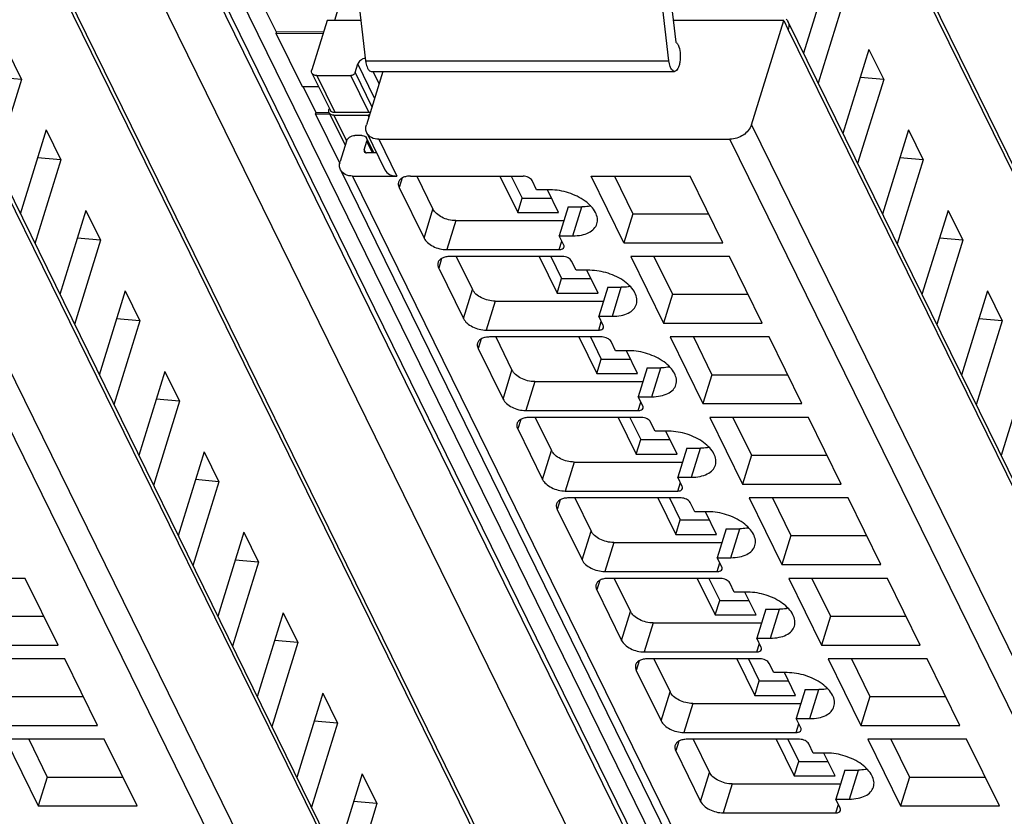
# Model space of a CAD drawing. Header units: millimetres. Extents: x 0 to 841, y 0 to 594.
# Tile 32 of 237: x 305 to 332, y 55 to 77. Entities that reach past the tile are written whole.
import ezdxf

# ---------------------------------------------------------------- set-up
doc = ezdxf.new("R2010")
doc.units = ezdxf.units.MM
doc.header["$LTSCALE"] = 46.255
doc.layers.get('0').update_dxf_attribs({"linetype": 'CONTINUOUS'})

msp = doc.modelspace()

# ---------------------------------------------------------------- linework, layer by layer
at = {"color": 9, "linetype": 'CONTINUOUS'}
for p, q in [((332.14662, 33.68029), (305.37486, 88.23541)), ((330.98557, 32.90348), (304.21378, 87.45865)), ((306.38163, 87.45865), (333.15342, 32.90348)), ((326.10457, 37.61283), (304.32458, 81.99579)), ((349.40741, 37.61283), (327.62742, 81.99579)), ((324.92875, 31.51324), (302.84372, 76.5178)), ((348.23159, 31.51324), (326.14656, 76.5178)), ((314.96632, 74.66228), (314.51418, 75.58362)), ((314.72348, 75.6697), (322.92092, 75.6697)), ((314.44156, 75.34863), (314.8937, 74.42728)), ((314.92177, 75.38375), (315.08591, 75.04928)), ((313.40419, 75.27029), (313.89226, 74.27572)), ((314.81332, 74.27572), (314.32525, 75.27029)), ((313.86805, 74.19739), (314.20785, 73.50495)), ((314.80969, 74.15545), (314.78911, 74.19739)), ((301.84784, 73.93864), (324.1769, 28.43679)), ((325.15068, 73.93864), (347.47975, 28.43679)), ((323.59534, 28.04512), (301.26628, 73.54697)), ((314.90923, 73.17906), (314.75546, 73.49239)), ((315.08219, 73.54697), (315.57026, 72.5524)), ((346.89818, 28.04512), (324.56912, 73.54697)), ((314.68284, 73.25739), (314.71844, 73.18486)), ((314.37288, 72.5524), (335.72581, 29.0397)), ((315.71071, 72.5006), (315.63067, 72.24159)), ((316.30177, 70.87405), (316.54383, 71.65738)), ((320.32393, 70.93621), (320.566, 71.71954)), ((317.15688, 71.34657), (316.91482, 70.56325)), ((319.95432, 70.56325), (320.0255, 70.79358)), ((316.77836, 70.32496), (316.69832, 70.06596)), ((317.36941, 68.69842), (317.61148, 69.48174)), ((321.39158, 68.76058), (321.63364, 69.5439)), ((318.22453, 69.17094), (317.98246, 68.38761)), ((321.02196, 68.38761), (321.09314, 68.61795)), ((317.846, 68.14933), (317.76597, 67.89032)), ((322.45922, 66.58494), (322.70129, 67.36827)), ((318.43706, 66.52278), (318.67912, 67.30611)), ((319.29218, 66.9953), (319.05011, 66.21198)), ((322.08961, 66.21198), (322.16079, 66.44231)), ((318.91365, 65.97369), (318.83361, 65.71469)), ((323.52687, 64.40931), (323.76894, 65.19263)), ((319.5047, 64.34715), (319.74677, 65.13047)), ((320.35982, 64.81967), (320.11776, 64.03634)), ((323.15726, 64.03634), (323.22844, 64.26668)), ((319.9813, 63.79806), (319.90126, 63.53905)), ((320.57235, 62.17151), (320.81442, 62.95484)), ((324.59452, 62.23367), (324.83658, 63.017)), ((321.42747, 62.64403), (321.1854, 61.86071)), ((324.2249, 61.86071), (324.29608, 62.09104)), ((321.04894, 61.62242), (320.96891, 61.36342)), ((321.64, 59.99588), (321.88206, 60.7792)), ((325.66216, 60.05804), (325.90423, 60.84137)), ((322.49512, 60.4684), (322.25305, 59.68507)), ((325.29255, 59.68507), (325.36373, 59.91541)), ((322.11659, 59.44679), (322.03655, 59.18778)), ((322.70764, 57.82024), (322.94971, 58.60357)), ((326.72981, 57.8824), (326.97188, 58.66573)), ((323.56276, 58.29276), (323.3207, 57.50944)), ((326.3602, 57.50944), (326.43138, 57.73977)), ((323.18424, 57.27115), (323.1042, 57.01215)), ((323.77529, 55.64461), (324.01736, 56.42793)), ((327.79746, 55.70677), (328.03952, 56.4901)), ((324.63041, 56.11713), (324.38834, 55.3338)), ((327.42784, 55.3338), (327.49902, 55.56414))]:
    msp.add_line(p, q, dxfattribs=at)
at = {"color": 7, "linetype": 'CONTINUOUS'}
for p, q in [((305.72597, 87.80143), (332.49775, 33.24627)), ((304.31291, 82.21606), (326.0929, 37.8331)), ((327.61576, 82.21606), (349.39574, 37.8331)), ((314.29779, 79.34447), (314.72348, 75.6697)), ((322.92092, 75.6697), (322.49523, 79.34447)), ((322.79743, 78.84006), (323.10641, 76.17281)), ((314.40141, 78.44993), (313.87876, 76.75861)), ((327.2593, 78.15015), (326.55633, 75.87535)), ((327.65585, 77.34206), (326.95289, 75.06725)), ((312.31482, 76.44051), (311.96789, 77.14748)), ((302.83228, 76.73367), (324.91732, 31.72911)), ((313.6799, 76.75861), (313.26839, 75.42696)), ((314.59734, 76.75861), (313.6799, 76.75861)), ((326.02212, 76.75861), (323.03855, 76.75861)), ((325.15068, 73.93864), (326.02212, 76.75861)), ((326.02212, 76.75861), (326.14414, 76.50997)), ((326.13513, 76.73367), (348.22016, 31.72911)), ((312.30259, 76.40132), (312.31469, 76.44048)), ((313.5724, 76.41072), (312.30259, 76.40132)), ((312.30259, 76.40132), (313.00419, 74.97161)), ((313.5845, 76.44989), (312.31473, 76.44048)), ((326.14414, 76.50997), (326.14656, 76.5178)), ((305.0241, 75.97452), (305.42066, 75.16642)), ((328.32695, 75.97452), (327.62398, 73.69971)), ((328.32695, 75.97452), (328.7235, 75.16642)), ((314.44156, 75.34863), (314.51418, 75.58362)), ((313.27306, 75.33885), (313.76112, 74.34427)), ((315.18927, 75.38375), (314.74269, 73.93864)), ((314.87278, 75.38375), (323.07022, 75.38375)), ((305.42066, 75.16642), (304.71769, 72.89162)), ((305.42066, 75.16642), (304.7915, 75.22182)), ((313.40419, 75.27029), (314.32525, 75.27029)), ((328.7235, 75.16642), (328.02053, 72.89162)), ((328.7235, 75.16642), (328.09435, 75.22182)), ((313.00419, 74.97161), (313.45165, 74.97493)), ((313.38247, 74.26487), (313.03554, 74.97185)), ((313.37024, 74.22568), (313.38234, 74.26485)), ((313.73697, 74.26747), (313.38237, 74.26485)), ((313.74156, 74.38415), (313.73225, 74.35405)), ((313.73692, 74.26594), (314.16948, 73.38447)), ((313.89226, 74.27572), (314.81332, 74.27572)), ((313.75528, 74.22853), (313.37024, 74.22568)), ((313.37024, 74.22568), (314.02255, 72.8964)), ((313.86805, 74.19739), (314.78911, 74.19739)), ((306.09175, 73.79888), (305.38878, 71.52408)), ((306.09175, 73.79888), (306.4883, 72.99079)), ((314.75436, 73.71837), (315.24243, 72.72379)), ((329.39459, 73.79888), (328.69163, 71.52408)), ((329.39459, 73.79888), (329.79115, 72.99079)), ((314.20283, 73.49239), (314.03338, 72.94406)), ((314.61967, 73.64906), (314.43545, 73.64906)), ((314.68284, 73.25739), (314.75546, 73.49239)), ((314.7508, 73.5805), (314.9478, 73.17906)), ((315.08219, 73.54697), (324.56912, 73.54697)), ((315.01901, 73.17906), (314.75074, 73.17906)), ((306.4883, 72.99079), (305.78534, 70.71598)), ((306.4883, 72.99079), (305.85915, 73.04619)), ((329.79115, 72.99079), (329.08818, 70.71598)), ((329.79115, 72.99079), (329.16199, 73.04619)), ((314.04505, 72.72379), (335.39798, 29.21109)), ((314.37288, 72.5524), (315.57026, 72.5524)), ((315.93868, 72.5524), (318.97818, 72.5524)), ((316.10462, 72.5524), (316.54383, 71.65738)), ((318.34769, 72.5524), (318.83266, 71.56414)), ((318.66092, 72.5524), (318.95369, 71.9558)), ((319.34542, 72.17943), (319.2234, 72.42808)), ((321.70493, 70.74973), (320.82031, 72.5524)), ((320.82031, 72.5524), (323.49138, 72.5524)), ((321.44677, 72.5524), (321.94699, 71.53306)), ((324.376, 70.74973), (323.49138, 72.5524)), ((315.63067, 72.24159), (316.30177, 70.87405)), ((319.71385, 72.17943), (319.34542, 72.17943)), ((319.93793, 71.56414), (319.63599, 72.17943)), ((318.83266, 71.56414), (318.95369, 71.9558)), ((318.95369, 71.9558), (319.74573, 71.9558)), ((307.1594, 71.62325), (306.45643, 69.34844)), ((307.1594, 71.62325), (307.55595, 70.81515)), ((320.19757, 71.71954), (319.95551, 70.93621)), ((320.19757, 71.71954), (320.566, 71.71954)), ((330.46224, 71.62325), (329.75927, 69.34844)), ((330.46224, 71.62325), (330.85879, 70.81515)), ((317.15688, 71.34657), (320.08232, 71.34657)), ((318.83266, 71.56414), (319.93793, 71.56414)), ((321.94699, 71.53306), (321.70493, 70.74973)), ((321.94699, 71.53306), (323.9916, 71.53306)), ((307.55595, 70.81515), (306.85298, 68.54035)), ((307.55595, 70.81515), (306.9268, 70.87055)), ((320.07752, 70.68757), (319.95551, 70.93621)), ((319.95551, 70.93621), (320.32393, 70.93621)), ((330.85879, 70.81515), (330.15583, 68.54035)), ((330.85879, 70.81515), (330.22964, 70.87055)), ((316.91482, 70.56325), (319.95432, 70.56325)), ((321.70493, 70.74973), (324.376, 70.74973)), ((320.04583, 70.37676), (317.00633, 70.37676)), ((317.17227, 70.37676), (317.61148, 69.48174)), ((319.41533, 70.37676), (319.9003, 69.3885)), ((319.72857, 70.37676), (320.02134, 69.78017)), ((320.41307, 70.0038), (320.29105, 70.25244)), ((321.88795, 70.37676), (322.77257, 68.57409)), ((324.55903, 70.37676), (321.88795, 70.37676)), ((322.51442, 70.37676), (323.01464, 69.35742)), ((325.44365, 68.57409), (324.55903, 70.37676)), ((316.69832, 70.06596), (317.36941, 68.69842)), ((320.78149, 70.0038), (320.41307, 70.0038)), ((321.00558, 69.3885), (320.70363, 70.0038)), ((319.9003, 69.3885), (320.02134, 69.78017)), ((320.02134, 69.78017), (320.81338, 69.78017)), ((321.26522, 69.5439), (321.02315, 68.76058)), ((321.26522, 69.5439), (321.63364, 69.5439)), ((308.22704, 69.44761), (307.52408, 67.17281)), ((308.22704, 69.44761), (308.6236, 68.63952)), ((319.9003, 69.3885), (321.00558, 69.3885)), ((323.01464, 69.35742), (322.77257, 68.57409)), ((323.01464, 69.35742), (325.05925, 69.35742)), ((331.52989, 69.44761), (330.82692, 67.17281)), ((331.52989, 69.44761), (331.92644, 68.63952)), ((318.22453, 69.17094), (321.14996, 69.17094)), ((308.6236, 68.63952), (307.99444, 68.69492)), ((321.14517, 68.51193), (321.02315, 68.76058)), ((321.02315, 68.76058), (321.39158, 68.76058)), ((331.92644, 68.63952), (331.29729, 68.69492)), ((308.6236, 68.63952), (307.92063, 66.36471)), ((317.98246, 68.38761), (321.02196, 68.38761)), ((322.77257, 68.57409), (325.44365, 68.57409)), ((331.92644, 68.63952), (331.22347, 66.36471)), ((321.11348, 68.20113), (318.07398, 68.20113)), ((318.23991, 68.20113), (318.67912, 67.30611)), ((320.48298, 68.20113), (320.96795, 67.21287)), ((320.79621, 68.20113), (321.08898, 67.60453)), ((322.9556, 68.20113), (323.84022, 66.39846)), ((325.62668, 68.20113), (322.9556, 68.20113)), ((323.58207, 68.20113), (324.08229, 67.18179)), ((326.5113, 66.39846), (325.62668, 68.20113)), ((317.76597, 67.89032), (318.43706, 66.52278)), ((321.48071, 67.82816), (321.3587, 68.07681)), ((320.96795, 67.21287), (321.08898, 67.60453)), ((321.08898, 67.60453), (321.88102, 67.60453)), ((321.84914, 67.82816), (321.48071, 67.82816)), ((322.07322, 67.21287), (321.77128, 67.82816)), ((322.33286, 67.36827), (322.0908, 66.58494)), ((322.33286, 67.36827), (322.70129, 67.36827)), ((309.29469, 67.27198), (308.59172, 64.99717)), ((309.29469, 67.27198), (309.69124, 66.46388)), ((320.96795, 67.21287), (322.07322, 67.21287)), ((324.08229, 67.18179), (323.84022, 66.39846)), ((324.08229, 67.18179), (326.1269, 67.18179)), ((332.59753, 67.27198), (331.89456, 64.99717)), ((319.29218, 66.9953), (322.21761, 66.9953)), ((322.21281, 66.3363), (322.0908, 66.58494)), ((322.0908, 66.58494), (322.45922, 66.58494)), ((309.69124, 66.46388), (308.98828, 64.18908)), ((309.69124, 66.46388), (309.06209, 66.51928)), ((323.84022, 66.39846), (326.5113, 66.39846)), ((319.05011, 66.21198), (322.08961, 66.21198)), ((322.18112, 66.02549), (319.14162, 66.02549)), ((319.30756, 66.02549), (319.74677, 65.13047)), ((321.55063, 66.02549), (322.0356, 65.03723)), ((321.86386, 66.02549), (322.15663, 65.4289)), ((324.02325, 66.02549), (324.90787, 64.22282)), ((326.69432, 66.02549), (324.02325, 66.02549)), ((324.64971, 66.02549), (325.14993, 65.00615)), ((327.57894, 64.22282), (326.69432, 66.02549)), ((322.54836, 65.65253), (322.42634, 65.90117)), ((318.83361, 65.71469), (319.5047, 64.34715)), ((322.91679, 65.65253), (322.54836, 65.65253)), ((323.14087, 65.03723), (322.83893, 65.65253)), ((322.0356, 65.03723), (322.15663, 65.4289)), ((322.15663, 65.4289), (322.94867, 65.4289)), ((323.40051, 65.19263), (323.15844, 64.40931)), ((323.40051, 65.19263), (323.76894, 65.19263)), ((310.36234, 65.09634), (309.65937, 62.82154)), ((310.36234, 65.09634), (310.75889, 64.28825)), ((322.0356, 65.03723), (323.14087, 65.03723)), ((325.14993, 65.00615), (324.90787, 64.22282)), ((325.14993, 65.00615), (327.19454, 65.00615)), ((320.35982, 64.81967), (323.28526, 64.81967)), ((323.28046, 64.16066), (323.15844, 64.40931)), ((323.15844, 64.40931), (323.52687, 64.40931)), ((310.75889, 64.28825), (310.05592, 62.01344)), ((310.75889, 64.28825), (310.12974, 64.34365)), ((324.90787, 64.22282), (327.57894, 64.22282)), ((320.11776, 64.03634), (323.15726, 64.03634)), ((323.24877, 63.84986), (320.20927, 63.84986)), ((320.37521, 63.84986), (320.81442, 62.95484)), ((322.61827, 63.84986), (323.10324, 62.8616)), ((322.93151, 63.84986), (323.22428, 63.25326)), ((323.61601, 63.47689), (323.49399, 63.72554)), ((325.09089, 63.84986), (325.97551, 62.04719)), ((327.76197, 63.84986), (325.09089, 63.84986)), ((325.71736, 63.84986), (326.21758, 62.83052)), ((328.64659, 62.04719), (327.76197, 63.84986)), ((319.90126, 63.53905), (320.57235, 62.17151)), ((323.98443, 63.47689), (323.61601, 63.47689)), ((324.20852, 62.8616), (323.90657, 63.47689)), ((323.10324, 62.8616), (323.22428, 63.25326)), ((323.22428, 63.25326), (324.01631, 63.25326)), ((311.42998, 62.92071), (310.72701, 60.6459)), ((311.42998, 62.92071), (311.82654, 62.11261)), ((323.10324, 62.8616), (324.20852, 62.8616)), ((324.46816, 63.017), (324.22609, 62.23367)), ((324.46816, 63.017), (324.83658, 63.017)), ((326.21758, 62.83052), (325.97551, 62.04719)), ((326.21758, 62.83052), (328.26219, 62.83052)), ((321.42747, 62.64403), (324.3529, 62.64403)), ((311.82654, 62.11261), (311.12357, 59.83781)), ((311.82654, 62.11261), (311.19738, 62.16801)), ((324.34811, 61.98503), (324.22609, 62.23367)), ((324.22609, 62.23367), (324.59452, 62.23367)), ((325.97551, 62.04719), (328.64659, 62.04719)), ((321.1854, 61.86071), (324.2249, 61.86071)), ((305.52677, 61.67422), (302.8557, 61.67422)), ((306.41139, 59.87156), (305.52677, 61.67422)), ((324.31642, 61.67422), (321.27692, 61.67422)), ((321.44285, 61.67422), (321.88206, 60.7792)), ((323.68592, 61.67422), (324.17089, 60.68596)), ((323.99915, 61.67422), (324.29192, 61.07763)), ((324.68365, 61.30126), (324.56164, 61.5499)), ((326.15854, 61.67422), (327.04316, 59.87156)), ((328.82962, 61.67422), (326.15854, 61.67422)), ((326.78501, 61.67422), (327.28523, 60.65488)), ((329.71424, 59.87156), (328.82962, 61.67422)), ((320.96891, 61.36342), (321.64, 59.99588)), ((325.05208, 61.30126), (324.68365, 61.30126)), ((325.27616, 60.68596), (324.97422, 61.30126)), ((324.17089, 60.68596), (324.29192, 61.07763)), ((324.29192, 61.07763), (325.08396, 61.07763)), ((312.49763, 60.74507), (311.79466, 58.47027)), ((312.49763, 60.74507), (312.89418, 59.93698)), ((324.17089, 60.68596), (325.27616, 60.68596)), ((325.5358, 60.84137), (325.29374, 60.05804)), ((325.5358, 60.84137), (325.90423, 60.84137)), ((303.98238, 60.65488), (306.02699, 60.65488)), ((322.49512, 60.4684), (325.42055, 60.4684)), ((327.28523, 60.65488), (327.04316, 59.87156)), ((327.28523, 60.65488), (329.32984, 60.65488)), ((303.74032, 59.87156), (306.41139, 59.87156)), ((312.89418, 59.93698), (312.19122, 57.66217)), ((312.89418, 59.93698), (312.26503, 59.99238)), ((325.41575, 59.80939), (325.29374, 60.05804)), ((325.29374, 60.05804), (325.66216, 60.05804)), ((327.04316, 59.87156), (329.71424, 59.87156)), ((322.25305, 59.68507), (325.29255, 59.68507)), ((306.59442, 59.49859), (303.92334, 59.49859)), ((307.47904, 57.69592), (306.59442, 59.49859)), ((325.38406, 59.49859), (322.34456, 59.49859)), ((322.5105, 59.49859), (322.94971, 58.60357)), ((324.75357, 59.49859), (325.23854, 58.51033)), ((325.0668, 59.49859), (325.35957, 58.90199)), ((325.7513, 59.12562), (325.62928, 59.37427)), ((327.22619, 59.49859), (328.11081, 57.69592)), ((329.89726, 59.49859), (327.22619, 59.49859)), ((327.85265, 59.49859), (328.35287, 58.47925)), ((330.78188, 57.69592), (329.89726, 59.49859)), ((322.03655, 59.18778), (322.70764, 57.82024)), ((326.11973, 59.12562), (325.7513, 59.12562)), ((326.34381, 58.51033), (326.04187, 59.12562)), ((325.23854, 58.51033), (325.35957, 58.90199)), ((325.35957, 58.90199), (326.15161, 58.90199)), ((313.56528, 58.56944), (312.86231, 56.29463)), ((313.56528, 58.56944), (313.96183, 57.76134)), ((326.60345, 58.66573), (326.36138, 57.8824)), ((326.60345, 58.66573), (326.97188, 58.66573)), ((305.05003, 58.47925), (307.09464, 58.47925)), ((323.56276, 58.29276), (326.4882, 58.29276)), ((325.23854, 58.51033), (326.34381, 58.51033)), ((328.35287, 58.47925), (328.11081, 57.69592)), ((328.35287, 58.47925), (330.39748, 58.47925)), ((313.96183, 57.76134), (313.25886, 55.48654)), ((313.96183, 57.76134), (313.33268, 57.81674)), ((326.4834, 57.63376), (326.36138, 57.8824)), ((326.36138, 57.8824), (326.72981, 57.8824)), ((304.80796, 57.69592), (307.47904, 57.69592)), ((323.3207, 57.50944), (326.3602, 57.50944)), ((328.11081, 57.69592), (330.78188, 57.69592)), ((304.99099, 57.32295), (305.87561, 55.52029)), ((307.66207, 57.32295), (304.99099, 57.32295)), ((305.61746, 57.32295), (306.11768, 56.30361)), ((308.54669, 55.52029), (307.66207, 57.32295)), ((326.45171, 57.32295), (323.41221, 57.32295)), ((323.57815, 57.32295), (324.01736, 56.42793)), ((325.82121, 57.32295), (326.30618, 56.33469)), ((326.13445, 57.32295), (326.42721, 56.72636)), ((328.29383, 57.32295), (329.17845, 55.52029)), ((330.96491, 57.32295), (328.29383, 57.32295)), ((328.9203, 57.32295), (329.42052, 56.30361)), ((331.84953, 55.52029), (330.96491, 57.32295)), ((323.1042, 57.01215), (323.77529, 55.64461)), ((326.81895, 56.94999), (326.69693, 57.19863)), ((327.18737, 56.94999), (326.81895, 56.94999)), ((327.41145, 56.33469), (327.10951, 56.94999)), ((326.30618, 56.33469), (326.42721, 56.72636)), ((326.42721, 56.72636), (327.21925, 56.72636)), ((327.6711, 56.4901), (327.42903, 55.70677)), ((327.6711, 56.4901), (328.03952, 56.4901)), ((306.11768, 56.30361), (305.87561, 55.52029)), ((306.11768, 56.30361), (308.16229, 56.30361)), ((314.63292, 56.3938), (313.92995, 54.119)), ((314.63292, 56.3938), (315.02948, 55.58571)), ((326.30618, 56.33469), (327.41145, 56.33469)), ((329.42052, 56.30361), (329.17845, 55.52029)), ((329.42052, 56.30361), (331.46513, 56.30361)), ((324.63041, 56.11713), (327.55584, 56.11713)), ((315.02948, 55.58571), (314.40032, 55.64111)), ((327.55105, 55.45812), (327.42903, 55.70677)), ((327.42903, 55.70677), (327.79746, 55.70677)), ((305.87561, 55.52029), (308.54669, 55.52029)), ((315.02948, 55.58571), (314.32651, 53.3109)), ((329.17845, 55.52029), (331.84953, 55.52029)), ((324.38834, 55.3338), (327.42784, 55.3338))]:
    msp.add_line(p, q, dxfattribs=at)
for centre, radius, start, end in [((325.90706, 76.62174), 0.25405, 26.13953, 28.651716), ((325.90555, 76.62104), 0.25571, 20.378799, 26.132367), ((313.8921, 74.47912), 0.2034, 263.10788, 270.044676), ((314.65674, 73.53431), 0.10478, 26.152647, 30.827112)]:
    msp.add_arc(centre, radius, start, end, dxfattribs=at)
for points in [[(326.08532, 76.80308), (326.10284, 76.78551), (326.1181, 76.76533), (326.13, 76.74356)], [(314.52249, 75.6049), (314.51924, 75.59802), (314.51643, 75.5909), (314.51418, 75.58362)], [(314.71564, 75.73811), (314.69241, 75.73492), (314.66944, 75.72839), (314.64789, 75.71916)], [(314.81332, 74.27572), (314.82522, 74.27572), (314.83721, 74.27773), (314.84861, 74.28116)], [(314.82357, 74.20004), (314.81218, 74.19832), (314.80063, 74.19739), (314.78911, 74.19739)], [(314.70553, 73.62792), (314.72205, 73.6183), (314.73692, 73.60442), (314.74671, 73.58801)], [(314.68284, 73.25739), (314.6785, 73.24334), (314.67871, 73.22655), (314.68517, 73.21334)]]:
    msp.add_open_spline(points, degree=3, dxfattribs=at)
for points, knots in [([(326.14526, 76.71009), (326.15069, 76.69548), (326.16781, 76.63271), (326.16109, 76.56481), (326.14656, 76.5178)], [0, 0, 0, 0, 0.24049099, 1, 1, 1, 1]), ([(323.10641, 76.17281), (323.11223, 76.16924), (323.13805, 76.14898), (323.1557, 76.12021), (323.16705, 76.09708)], [0, 0, 0, 0, 0.20946324, 1, 1, 1, 1]), ([(323.16705, 76.09708), (323.1977, 76.03462), (323.2208, 75.92383), (323.22827, 75.7734), (323.22046, 75.6555), (323.19832, 75.54784), (323.1643, 75.45123), (323.10909, 75.38375), (323.07022, 75.38376)], [0, 0, 0, 0, 0.27031636, 0.42849814, 0.58563937, 0.72925847, 0.84897904, 1, 1, 1, 1]), ([(314.64789, 75.71916), (314.634, 75.71321), (314.58345, 75.68662), (314.54043, 75.64298), (314.52249, 75.6049)], [0, 0, 0, 0, 0.26402802, 1, 1, 1, 1]), ([(314.72348, 75.6697), (314.72569, 75.65063), (314.73582, 75.58262), (314.75408, 75.51499), (314.77595, 75.47042)], [0, 0, 0, 0, 0.27893412, 1, 1, 1, 1]), ([(322.97339, 75.47042), (322.96679, 75.48388), (322.94052, 75.54771), (322.92712, 75.61618), (322.92092, 75.6697)], [0, 0, 0, 0, 0.21767694, 1, 1, 1, 1]), ([(313.27307, 75.33885), (313.26343, 75.35848), (313.25941, 75.39034), (313.26605, 75.41938), (313.26839, 75.42696)], [0, 0, 0, 0, 0.7338598, 1, 1, 1, 1]), ([(313.40419, 75.27029), (313.37666, 75.27029), (313.32391, 75.27958), (313.28355, 75.31751), (313.27307, 75.33885)], [0, 0, 0, 0, 0.53653651, 1, 1, 1, 1]), ([(314.44156, 75.34863), (314.43821, 75.33777), (314.41386, 75.295), (314.36229, 75.27029), (314.32525, 75.27029)], [0, 0, 0, 0, 0.23470992, 1, 1, 1, 1]), ([(314.77595, 75.47042), (314.78225, 75.45759), (314.80305, 75.41986), (314.84276, 75.38376), (314.87278, 75.38376)], [0, 0, 0, 0, 0.32261421, 1, 1, 1, 1]), ([(323.07022, 75.38376), (323.06136, 75.38376), (323.01635, 75.39466), (322.9892, 75.43821), (322.97339, 75.47042)], [0, 0, 0, 0, 0.1980752, 1, 1, 1, 1]), ([(313.73693, 74.26595), (313.72729, 74.28558), (313.72327, 74.31743), (313.72991, 74.34647), (313.73225, 74.35405)], [0, 0, 0, 0, 0.7338598, 1, 1, 1, 1]), ([(313.86805, 74.19739), (313.84052, 74.19739), (313.78777, 74.20668), (313.74741, 74.2446), (313.73693, 74.26595)], [0, 0, 0, 0, 0.53653651, 1, 1, 1, 1]), ([(313.76113, 74.34428), (313.77011, 74.326), (313.80182, 74.29274), (313.84489, 74.27996), (313.86769, 74.27719)], [0, 0, 0, 0, 0.46993173, 1, 1, 1, 1]), ([(314.75436, 73.71837), (314.73844, 73.75081), (314.71983, 73.82584), (314.73126, 73.90162), (314.74269, 73.93864)], [0, 0, 0, 0, 0.48263732, 1, 1, 1, 1]), ([(315.08219, 73.54697), (315.01337, 73.54697), (314.88152, 73.5702), (314.78057, 73.66497), (314.75436, 73.71837)], [0, 0, 0, 0, 0.53640252, 1, 1, 1, 1]), ([(325.15068, 73.93864), (325.11585, 73.8259), (324.94054, 73.62743), (324.69541, 73.54697), (324.56912, 73.54697)], [0, 0, 0, 0, 0.48302105, 1, 1, 1, 1]), ([(314.20283, 73.49239), (314.21676, 73.53748), (314.28688, 73.61688), (314.38494, 73.64906), (314.43545, 73.64906)], [0, 0, 0, 0, 0.48301924, 1, 1, 1, 1]), ([(314.61967, 73.64906), (314.62755, 73.64906), (314.65714, 73.64742), (314.68672, 73.63887), (314.70553, 73.62792)], [0, 0, 0, 0, 0.26597106, 1, 1, 1, 1]), ([(314.75079, 73.5805), (314.76043, 73.56087), (314.76444, 73.52901), (314.75781, 73.49997), (314.75546, 73.49239)], [0, 0, 0, 0, 0.7338598, 1, 1, 1, 1]), ([(314.68517, 73.21334), (314.6904, 73.20265), (314.71063, 73.18373), (314.73698, 73.17906), (314.75074, 73.17906)], [0, 0, 0, 0, 0.46369268, 1, 1, 1, 1]), ([(314.04505, 72.72379), (314.02912, 72.75624), (314.01052, 72.83126), (314.02194, 72.90705), (314.03338, 72.94406)], [0, 0, 0, 0, 0.48263732, 1, 1, 1, 1]), ([(314.37288, 72.5524), (314.30406, 72.5524), (314.17221, 72.57562), (314.07126, 72.6704), (314.04505, 72.72379)], [0, 0, 0, 0, 0.53640252, 1, 1, 1, 1]), ([(315.24243, 72.72379), (315.26864, 72.6704), (315.36959, 72.57562), (315.50144, 72.5524), (315.57026, 72.5524)], [0, 0, 0, 0, 0.46359768, 1, 1, 1, 1]), ([(315.6135, 72.38922), (315.61, 72.3779), (315.6003, 72.32818), (315.61375, 72.27608), (315.63067, 72.24159)], [0, 0, 0, 0, 0.23564532, 1, 1, 1, 1]), ([(315.93868, 72.5524), (315.89955, 72.5524), (315.82583, 72.54617), (315.72676, 72.51506), (315.65128, 72.46331), (315.62119, 72.41411), (315.6135, 72.38922)], [0, 0, 0, 0, 0.30375974, 0.56999726, 0.79778841, 1, 1, 1, 1]), ([(319.2234, 72.42808), (319.20417, 72.46727), (319.12274, 72.52871), (319.02903, 72.5524), (318.97818, 72.5524)], [0, 0, 0, 0, 0.46198205, 1, 1, 1, 1]), ([(320.97428, 71.26258), (320.98902, 71.31032), (320.99586, 71.41998), (320.93668, 71.58362), (320.81926, 71.74147), (320.58713, 71.94153), (320.2144, 72.1207), (319.88094, 72.17943), (319.71385, 72.17943)], [0, 0, 0, 0, 0.08651326, 0.18324425, 0.2955517, 0.42361951, 0.71069026, 1, 1, 1, 1]), ([(317.15688, 71.34657), (317.02977, 71.34657), (316.83971, 71.39543), (316.63963, 71.52539), (316.56604, 71.61211), (316.54383, 71.65738)], [0, 0, 0, 0, 0.53501664, 0.78777233, 1, 1, 1, 1]), ([(320.80665, 71.74333), (320.78774, 71.73933), (320.7083, 71.72499), (320.62736, 71.71954), (320.566, 71.71954)], [0, 0, 0, 0, 0.23947121, 1, 1, 1, 1]), ([(320.32393, 70.93621), (320.4022, 70.93621), (320.54964, 70.94866), (320.74777, 71.0109), (320.89876, 71.11437), (320.9589, 71.2128), (320.97428, 71.26258)], [0, 0, 0, 0, 0.30376172, 0.57000494, 0.79777765, 1, 1, 1, 1]), ([(316.30177, 70.87405), (316.32398, 70.82879), (316.39757, 70.74206), (316.59765, 70.6121), (316.78771, 70.56325), (316.91482, 70.56325)], [0, 0, 0, 0, 0.21222789, 0.46498369, 1, 1, 1, 1]), ([(319.95432, 70.56325), (319.98351, 70.56325), (320.03567, 70.56921), (320.07797, 70.60779), (320.08439, 70.62852)], [0, 0, 0, 0, 0.57363204, 1, 1, 1, 1]), ([(320.08439, 70.62852), (320.08579, 70.63305), (320.08965, 70.65294), (320.08429, 70.67378), (320.07752, 70.68757)], [0, 0, 0, 0, 0.23585703, 1, 1, 1, 1]), ([(317.00633, 70.37676), (316.96719, 70.37676), (316.89347, 70.37054), (316.79441, 70.33943), (316.71893, 70.28767), (316.68883, 70.23847), (316.68114, 70.21358)], [0, 0, 0, 0, 0.30375974, 0.56999726, 0.79778841, 1, 1, 1, 1]), ([(320.29105, 70.25244), (320.27182, 70.29164), (320.19038, 70.35308), (320.09668, 70.37676), (320.04583, 70.37676)], [0, 0, 0, 0, 0.46198205, 1, 1, 1, 1]), ([(316.68114, 70.21358), (316.67764, 70.20227), (316.66795, 70.15255), (316.68139, 70.10045), (316.69832, 70.06596)], [0, 0, 0, 0, 0.23564532, 1, 1, 1, 1]), ([(322.04193, 69.08695), (322.05667, 69.13469), (322.0635, 69.24435), (322.00433, 69.40799), (321.88691, 69.56583), (321.65478, 69.76589), (321.28204, 69.94506), (320.94858, 70.0038), (320.78149, 70.0038)], [0, 0, 0, 0, 0.08651326, 0.18324425, 0.2955517, 0.42361951, 0.71069026, 1, 1, 1, 1]), ([(318.22453, 69.17094), (318.09742, 69.17094), (317.90736, 69.21979), (317.70728, 69.34975), (317.63369, 69.43648), (317.61148, 69.48174)], [0, 0, 0, 0, 0.53501664, 0.78777233, 1, 1, 1, 1]), ([(321.87429, 69.5677), (321.85539, 69.5637), (321.77595, 69.54936), (321.69501, 69.5439), (321.63364, 69.5439)], [0, 0, 0, 0, 0.23947121, 1, 1, 1, 1]), ([(321.39158, 68.76058), (321.46985, 68.76058), (321.61729, 68.77302), (321.81541, 68.83526), (321.9664, 68.93873), (322.02655, 69.03716), (322.04193, 69.08695)], [0, 0, 0, 0, 0.30376172, 0.57000494, 0.79777765, 1, 1, 1, 1]), ([(317.36941, 68.69842), (317.39162, 68.65315), (317.46521, 68.56642), (317.66529, 68.43646), (317.85535, 68.38761), (317.98246, 68.38761)], [0, 0, 0, 0, 0.21222789, 0.46498369, 1, 1, 1, 1]), ([(321.02196, 68.38761), (321.05115, 68.38761), (321.10331, 68.39357), (321.14562, 68.43216), (321.15204, 68.45289)], [0, 0, 0, 0, 0.57363204, 1, 1, 1, 1]), ([(321.15204, 68.45289), (321.15344, 68.45741), (321.1573, 68.47731), (321.15194, 68.49814), (321.14517, 68.51193)], [0, 0, 0, 0, 0.23585703, 1, 1, 1, 1]), ([(318.07398, 68.20113), (318.03484, 68.20113), (317.96112, 68.1949), (317.86205, 68.16379), (317.78657, 68.11204), (317.75648, 68.06284), (317.74879, 68.03795)], [0, 0, 0, 0, 0.30375974, 0.56999726, 0.79778841, 1, 1, 1, 1]), ([(321.3587, 68.07681), (321.33946, 68.116), (321.25803, 68.17744), (321.16432, 68.20113), (321.11348, 68.20113)], [0, 0, 0, 0, 0.46198205, 1, 1, 1, 1]), ([(317.74879, 68.03795), (317.74529, 68.02663), (317.73559, 67.97691), (317.74904, 67.92481), (317.76597, 67.89032)], [0, 0, 0, 0, 0.23564532, 1, 1, 1, 1]), ([(323.10957, 66.91131), (323.12432, 66.95906), (323.13115, 67.06871), (323.07198, 67.23235), (322.95455, 67.3902), (322.72242, 67.59026), (322.34969, 67.76943), (322.01623, 67.82816), (321.84914, 67.82816)], [0, 0, 0, 0, 0.08651326, 0.18324425, 0.2955517, 0.42361951, 0.71069026, 1, 1, 1, 1]), ([(322.94194, 67.39206), (322.92303, 67.38806), (322.8436, 67.37372), (322.76266, 67.36827), (322.70129, 67.36827)], [0, 0, 0, 0, 0.23947121, 1, 1, 1, 1]), ([(319.29218, 66.9953), (319.16507, 66.9953), (318.97501, 67.04416), (318.77493, 67.17412), (318.70134, 67.26084), (318.67912, 67.30611)], [0, 0, 0, 0, 0.53501664, 0.78777233, 1, 1, 1, 1]), ([(322.45922, 66.58494), (322.53749, 66.58494), (322.68494, 66.59739), (322.88306, 66.65963), (323.03405, 66.7631), (323.0942, 66.86153), (323.10957, 66.91131)], [0, 0, 0, 0, 0.30376172, 0.57000494, 0.79777765, 1, 1, 1, 1]), ([(318.43706, 66.52278), (318.45927, 66.47752), (318.53286, 66.39079), (318.73294, 66.26083), (318.923, 66.21198), (319.05011, 66.21198)], [0, 0, 0, 0, 0.21222789, 0.46498369, 1, 1, 1, 1]), ([(322.08961, 66.21198), (322.1188, 66.21198), (322.17096, 66.21794), (322.21327, 66.25653), (322.21968, 66.27725)], [0, 0, 0, 0, 0.57363204, 1, 1, 1, 1]), ([(322.21968, 66.27725), (322.22109, 66.28178), (322.22494, 66.30167), (322.21958, 66.32251), (322.21281, 66.3363)], [0, 0, 0, 0, 0.23585703, 1, 1, 1, 1]), ([(319.14162, 66.02549), (319.10249, 66.02549), (319.02877, 66.01927), (318.9297, 65.98816), (318.85422, 65.9364), (318.82413, 65.8872), (318.81644, 65.86231)], [0, 0, 0, 0, 0.30375974, 0.56999726, 0.79778841, 1, 1, 1, 1]), ([(322.42634, 65.90117), (322.40711, 65.94037), (322.32568, 66.00181), (322.23197, 66.02549), (322.18112, 66.02549)], [0, 0, 0, 0, 0.46198205, 1, 1, 1, 1]), ([(318.81644, 65.86231), (318.81294, 65.851), (318.80324, 65.80128), (318.81669, 65.74918), (318.83361, 65.71469)], [0, 0, 0, 0, 0.23564532, 1, 1, 1, 1]), ([(324.17722, 64.73568), (324.19196, 64.78342), (324.1988, 64.89308), (324.13962, 65.05672), (324.0222, 65.21456), (323.79007, 65.41463), (323.41734, 65.59379), (323.08388, 65.65253), (322.91679, 65.65253)], [0, 0, 0, 0, 0.08651326, 0.18324425, 0.2955517, 0.42361951, 0.71069026, 1, 1, 1, 1]), ([(324.00959, 65.21643), (323.99068, 65.21243), (323.91124, 65.19809), (323.8303, 65.19263), (323.76894, 65.19263)], [0, 0, 0, 0, 0.23947121, 1, 1, 1, 1]), ([(320.35982, 64.81967), (320.23271, 64.81967), (320.04265, 64.86852), (319.84257, 64.99848), (319.76898, 65.08521), (319.74677, 65.13047)], [0, 0, 0, 0, 0.53501664, 0.78777233, 1, 1, 1, 1]), ([(323.52687, 64.40931), (323.60514, 64.40931), (323.75258, 64.42175), (323.95071, 64.48399), (324.10169, 64.58746), (324.16184, 64.68589), (324.17722, 64.73568)], [0, 0, 0, 0, 0.30376172, 0.57000494, 0.79777765, 1, 1, 1, 1]), ([(319.5047, 64.34715), (319.52692, 64.30188), (319.60051, 64.21515), (319.80059, 64.08519), (319.99065, 64.03634), (320.11776, 64.03634)], [0, 0, 0, 0, 0.21222789, 0.46498369, 1, 1, 1, 1]), ([(323.28733, 64.10162), (323.28873, 64.10615), (323.29259, 64.12604), (323.28723, 64.14687), (323.28046, 64.16066)], [0, 0, 0, 0, 0.23585703, 1, 1, 1, 1]), ([(323.15726, 64.03634), (323.18645, 64.03634), (323.23861, 64.0423), (323.28091, 64.08089), (323.28733, 64.10162)], [0, 0, 0, 0, 0.57363204, 1, 1, 1, 1]), ([(319.88408, 63.68668), (319.88058, 63.67536), (319.87089, 63.62564), (319.88433, 63.57354), (319.90126, 63.53905)], [0, 0, 0, 0, 0.23564532, 1, 1, 1, 1]), ([(320.20927, 63.84986), (320.17013, 63.84986), (320.09641, 63.84363), (319.99735, 63.81252), (319.92187, 63.76077), (319.89177, 63.71157), (319.88408, 63.68668)], [0, 0, 0, 0, 0.30375974, 0.56999726, 0.79778841, 1, 1, 1, 1]), ([(323.49399, 63.72554), (323.47476, 63.76473), (323.39332, 63.82617), (323.29962, 63.84986), (323.24877, 63.84986)], [0, 0, 0, 0, 0.46198205, 1, 1, 1, 1]), ([(325.24487, 62.56004), (325.25961, 62.60779), (325.26644, 62.71744), (325.20727, 62.88108), (325.08985, 63.03893), (324.85772, 63.23899), (324.48498, 63.41816), (324.15152, 63.47689), (323.98443, 63.47689)], [0, 0, 0, 0, 0.08651326, 0.18324425, 0.2955517, 0.42361951, 0.71069026, 1, 1, 1, 1]), ([(321.42747, 62.64403), (321.30036, 62.64403), (321.1103, 62.69289), (320.91022, 62.82285), (320.83663, 62.90957), (320.81442, 62.95484)], [0, 0, 0, 0, 0.53501664, 0.78777233, 1, 1, 1, 1]), ([(325.07723, 63.04079), (325.05833, 63.03679), (324.97889, 63.02245), (324.89795, 63.017), (324.83658, 63.017)], [0, 0, 0, 0, 0.23947121, 1, 1, 1, 1]), ([(324.59452, 62.23367), (324.67279, 62.23367), (324.82023, 62.24612), (325.01835, 62.30836), (325.16934, 62.41183), (325.22949, 62.51026), (325.24487, 62.56004)], [0, 0, 0, 0, 0.30376172, 0.57000494, 0.79777765, 1, 1, 1, 1]), ([(320.57235, 62.17151), (320.59456, 62.12625), (320.66815, 62.03952), (320.86823, 61.90956), (321.05829, 61.86071), (321.1854, 61.86071)], [0, 0, 0, 0, 0.21222789, 0.46498369, 1, 1, 1, 1]), ([(324.2249, 61.86071), (324.25409, 61.86071), (324.30625, 61.86667), (324.34856, 61.90526), (324.35498, 61.92598)], [0, 0, 0, 0, 0.57363204, 1, 1, 1, 1]), ([(324.35498, 61.92598), (324.35638, 61.93051), (324.36024, 61.9504), (324.35488, 61.97124), (324.34811, 61.98503)], [0, 0, 0, 0, 0.23585703, 1, 1, 1, 1]), ([(320.95173, 61.51104), (320.94823, 61.49973), (320.93853, 61.45001), (320.95198, 61.39791), (320.96891, 61.36342)], [0, 0, 0, 0, 0.23564532, 1, 1, 1, 1]), ([(321.27692, 61.67422), (321.23778, 61.67422), (321.16406, 61.668), (321.06499, 61.63689), (320.98951, 61.58513), (320.95942, 61.53593), (320.95173, 61.51104)], [0, 0, 0, 0, 0.30375974, 0.56999726, 0.79778841, 1, 1, 1, 1]), ([(324.56164, 61.5499), (324.5424, 61.5891), (324.46097, 61.65054), (324.36726, 61.67422), (324.31642, 61.67422)], [0, 0, 0, 0, 0.46198205, 1, 1, 1, 1]), ([(326.31251, 60.38441), (326.32726, 60.43215), (326.33409, 60.54181), (326.27492, 60.70545), (326.15749, 60.86329), (325.92536, 61.06336), (325.55263, 61.24252), (325.21917, 61.30126), (325.05208, 61.30126)], [0, 0, 0, 0, 0.08651326, 0.18324425, 0.2955517, 0.42361951, 0.71069026, 1, 1, 1, 1]), ([(322.49512, 60.4684), (322.368, 60.4684), (322.17795, 60.51725), (321.97787, 60.64721), (321.90428, 60.73394), (321.88206, 60.7792)], [0, 0, 0, 0, 0.53501664, 0.78777233, 1, 1, 1, 1]), ([(326.14488, 60.86516), (326.12597, 60.86116), (326.04654, 60.84682), (325.9656, 60.84137), (325.90423, 60.84137)], [0, 0, 0, 0, 0.23947121, 1, 1, 1, 1]), ([(325.66216, 60.05804), (325.74043, 60.05804), (325.88788, 60.07048), (326.086, 60.13272), (326.23699, 60.23619), (326.29714, 60.33462), (326.31251, 60.38441)], [0, 0, 0, 0, 0.30376172, 0.57000494, 0.79777765, 1, 1, 1, 1]), ([(321.64, 59.99588), (321.66221, 59.95061), (321.7358, 59.86388), (321.93588, 59.73392), (322.12594, 59.68507), (322.25305, 59.68507)], [0, 0, 0, 0, 0.21222789, 0.46498369, 1, 1, 1, 1]), ([(325.29255, 59.68507), (325.32174, 59.68507), (325.3739, 59.69103), (325.41621, 59.72962), (325.42262, 59.75035)], [0, 0, 0, 0, 0.57363204, 1, 1, 1, 1]), ([(325.42262, 59.75035), (325.42403, 59.75488), (325.42788, 59.77477), (325.42252, 59.7956), (325.41575, 59.80939)], [0, 0, 0, 0, 0.23585703, 1, 1, 1, 1]), ([(322.34456, 59.49859), (322.30543, 59.49859), (322.23171, 59.49236), (322.13264, 59.46125), (322.05716, 59.4095), (322.02707, 59.3603), (322.01937, 59.33541)], [0, 0, 0, 0, 0.30375974, 0.56999726, 0.79778841, 1, 1, 1, 1]), ([(325.62928, 59.37427), (325.61005, 59.41346), (325.52862, 59.47491), (325.43491, 59.49859), (325.38406, 59.49859)], [0, 0, 0, 0, 0.46198205, 1, 1, 1, 1]), ([(322.01937, 59.33541), (322.01588, 59.32409), (322.00618, 59.27437), (322.01963, 59.22228), (322.03655, 59.18778)], [0, 0, 0, 0, 0.23564532, 1, 1, 1, 1]), ([(327.38016, 58.20877), (327.3949, 58.25652), (327.40173, 58.36617), (327.34256, 58.52981), (327.22514, 58.68766), (326.99301, 58.88772), (326.62028, 59.06689), (326.28682, 59.12562), (326.11973, 59.12562)], [0, 0, 0, 0, 0.08651326, 0.18324425, 0.2955517, 0.42361951, 0.71069026, 1, 1, 1, 1]), ([(323.56276, 58.29276), (323.43565, 58.29276), (323.24559, 58.34162), (323.04551, 58.47158), (322.97192, 58.5583), (322.94971, 58.60357)], [0, 0, 0, 0, 0.53501664, 0.78777233, 1, 1, 1, 1]), ([(327.21253, 58.68953), (327.19362, 58.68552), (327.11418, 58.67118), (327.03324, 58.66573), (326.97188, 58.66573)], [0, 0, 0, 0, 0.23947121, 1, 1, 1, 1]), ([(326.72981, 57.8824), (326.80808, 57.8824), (326.95552, 57.89485), (327.15365, 57.95709), (327.30463, 58.06056), (327.36478, 58.15899), (327.38016, 58.20877)], [0, 0, 0, 0, 0.30376172, 0.57000494, 0.79777765, 1, 1, 1, 1]), ([(322.70764, 57.82024), (322.72986, 57.77498), (322.80345, 57.68825), (323.00353, 57.55829), (323.19359, 57.50944), (323.3207, 57.50944)], [0, 0, 0, 0, 0.21222789, 0.46498369, 1, 1, 1, 1]), ([(326.3602, 57.50944), (326.38939, 57.50944), (326.44155, 57.5154), (326.48385, 57.55399), (326.49027, 57.57471)], [0, 0, 0, 0, 0.57363204, 1, 1, 1, 1]), ([(326.49027, 57.57471), (326.49167, 57.57924), (326.49553, 57.59913), (326.49017, 57.61997), (326.4834, 57.63376)], [0, 0, 0, 0, 0.23585703, 1, 1, 1, 1]), ([(323.41221, 57.32295), (323.37307, 57.32295), (323.29935, 57.31673), (323.20029, 57.28562), (323.12481, 57.23386), (323.09471, 57.18466), (323.08702, 57.15977)], [0, 0, 0, 0, 0.30375974, 0.56999726, 0.79778841, 1, 1, 1, 1]), ([(326.69693, 57.19863), (326.6777, 57.23783), (326.59626, 57.29927), (326.50255, 57.32295), (326.45171, 57.32295)], [0, 0, 0, 0, 0.46198205, 1, 1, 1, 1]), ([(323.08702, 57.15977), (323.08352, 57.14846), (323.07383, 57.09874), (323.08727, 57.04664), (323.1042, 57.01215)], [0, 0, 0, 0, 0.23564532, 1, 1, 1, 1]), ([(328.44781, 56.03314), (328.46255, 56.08088), (328.46938, 56.19054), (328.41021, 56.35418), (328.29279, 56.51202), (328.06066, 56.71209), (327.68792, 56.89125), (327.35446, 56.94999), (327.18737, 56.94999)], [0, 0, 0, 0, 0.08651326, 0.18324425, 0.2955517, 0.42361951, 0.71069026, 1, 1, 1, 1]), ([(324.63041, 56.11713), (324.5033, 56.11713), (324.31324, 56.16598), (324.11316, 56.29594), (324.03957, 56.38267), (324.01736, 56.42793)], [0, 0, 0, 0, 0.53501664, 0.78777233, 1, 1, 1, 1]), ([(328.28017, 56.51389), (328.26127, 56.50989), (328.18183, 56.49555), (328.10089, 56.4901), (328.03952, 56.4901)], [0, 0, 0, 0, 0.23947121, 1, 1, 1, 1]), ([(327.79746, 55.70677), (327.87573, 55.70677), (328.02317, 55.71921), (328.22129, 55.78145), (328.37228, 55.88492), (328.43243, 55.98335), (328.44781, 56.03314)], [0, 0, 0, 0, 0.30376172, 0.57000494, 0.79777765, 1, 1, 1, 1]), ([(323.77529, 55.64461), (323.7975, 55.59934), (323.87109, 55.51261), (324.07117, 55.38265), (324.26123, 55.3338), (324.38834, 55.3338)], [0, 0, 0, 0, 0.21222789, 0.46498369, 1, 1, 1, 1]), ([(327.42784, 55.3338), (327.45703, 55.3338), (327.50919, 55.33976), (327.5515, 55.37835), (327.55792, 55.39908)], [0, 0, 0, 0, 0.57363204, 1, 1, 1, 1]), ([(327.55792, 55.39908), (327.55932, 55.40361), (327.56318, 55.4235), (327.55782, 55.44433), (327.55105, 55.45812)], [0, 0, 0, 0, 0.23585703, 1, 1, 1, 1])]:
    msp.add_open_spline(points, degree=3, knots=knots, dxfattribs=at)

doc.saveas('drawing.dxf')
